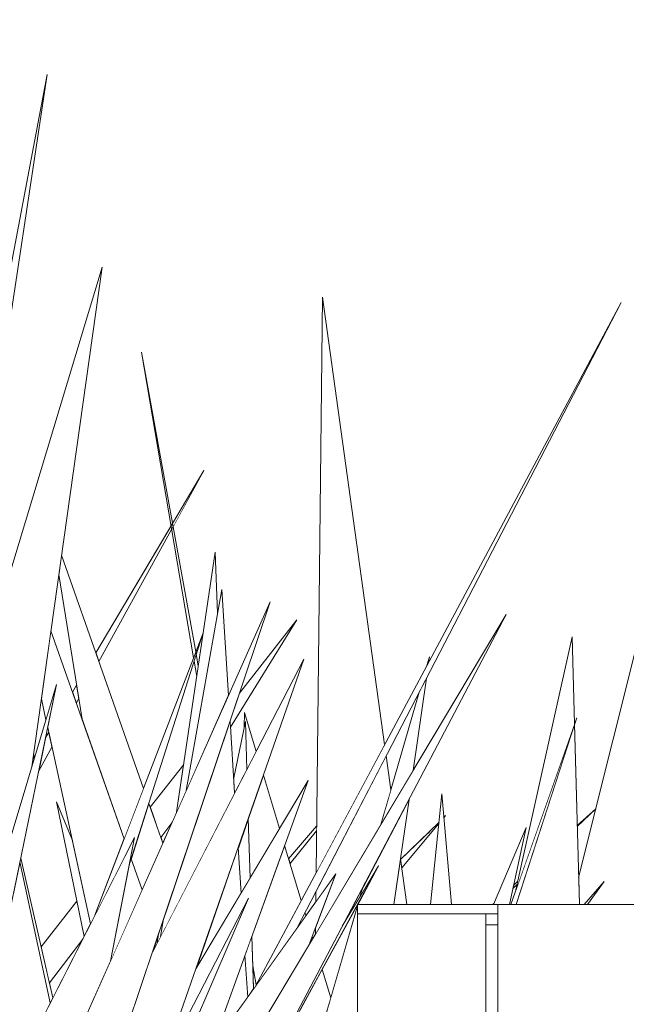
# Model space of a CAD drawing. Header units: millimetres. Extents: x 0 to 650, y -1 to 707.
# Tile 243 of 256: x 488.1 to 490, y 449.49 to 452.58. Entities that reach past the tile are written whole.
import ezdxf
from ezdxf.xclip import XClip

# ---------------------------------------------------------------- set-up
doc = ezdxf.new("R2010")
doc.units = ezdxf.units.MM
doc.header["$MEASUREMENT"] = 0
doc.header["$XCLIPFRAME"] = 0
doc.linetypes.add('Wipeout_Contour', pattern=[1000, 0, -1000])
doc.layers.add('Interior - Mobiliário .ARQ', color=7, linetype='Continuous')

# ---------------------------------------------------------------- blocks, each defined once
blk = doc.blocks.new('Desenho_5_5', base_point=(26.0927, 442.8059))
at = {"color": 254, "linetype": 'Wipeout_Contour', "lineweight": 0, "ltscale": 2658.722345}
blk.add_wipeout([(488.5745, 450.992), (488.3389, 450.595), (488.3487, 450.5671), (488.5763, 450.9813)], dxfattribs=at).dxf.layer = 'Interior - Mobiliário .ARQ'
at = {"color": 254, "linetype": 'Wipeout_Contour', "lineweight": 0, "ltscale": 2659.153605}
blk.add_wipeout([(488.7887, 450.4685), (488.7595, 450.3818), (488.7608, 450.3614), (488.9685, 450.6986)], dxfattribs=at).dxf.layer = 'Interior - Mobiliário .ARQ'
at = {"color": 254, "linetype": 'Wipeout_Contour', "lineweight": 0, "ltscale": 2657.02127}
blk.add_wipeout([(488.2658, 450.4719), (488.2778, 450.438), (488.2853, 450.4517), (488.2786, 450.4934)], dxfattribs=at).dxf.layer = 'Interior - Mobiliário .ARQ'
at = {"color": 254, "linetype": 'Wipeout_Contour', "lineweight": 0, "ltscale": 2656.71567}
blk.add_wipeout([(488.1817, 450.3301), (488.1594, 450.2226), (488.2014, 450.299), (488.1912, 450.346)], dxfattribs=at).dxf.layer = 'Interior - Mobiliário .ARQ'
at = {"color": 254, "linetype": 'Wipeout_Contour', "lineweight": 0, "ltscale": 2658.282328}
blk.add_wipeout([(488.8166, 450.0759), (488.8223, 449.8899), (488.9145, 450.0444), (488.8639, 450.2114)], dxfattribs=at).dxf.layer = 'Interior - Mobiliário .ARQ'
at = {"color": 254, "linetype": 'Wipeout_Contour', "lineweight": 0, "ltscale": 1992.798425}
blk.add_wipeout([(488.5422, 450.0168), (488.5482, 449.9998), (488.5772, 450.0625)], dxfattribs=at).dxf.layer = 'Interior - Mobiliário .ARQ'
at = {"color": 254, "linetype": 'Wipeout_Contour', "lineweight": 0, "ltscale": 2658.100864}
blk.add_wipeout([(488.9431, 449.9499), (488.9477, 449.9348), (489.0308, 450.0374), (489.0309, 450.0513)], dxfattribs=at).dxf.layer = 'Interior - Mobiliário .ARQ'
at = {"color": 254, "linetype": 'Wipeout_Contour', "lineweight": 0, "ltscale": 1994.465148}
blk.add_wipeout([(489.2938, 449.9475), (489.2974, 449.9213), (489.414, 450.0597)], dxfattribs=at).dxf.layer = 'Interior - Mobiliário .ARQ'
at = {"color": 254, "linetype": 'Wipeout_Contour', "lineweight": 0, "ltscale": 2659.761717}
blk.add_wipeout([(489.6484, 449.8674), (489.6461, 449.8564), (489.6592, 449.8691), (489.6615, 449.8796)], dxfattribs=at).dxf.layer = 'Interior - Mobiliário .ARQ'
at = {"color": 254, "linetype": 'Wipeout_Contour', "lineweight": 0, "ltscale": 3354.728909}
blk.add_wipeout([(489.5989, 448.9015), (504.2609, 448.9015), (504.2929, 449.049), (504.4335, 449.8059), (489.5989, 449.8059)], dxfattribs=at).dxf.layer = 'Interior - Mobiliário .ARQ'
at = {"color": 254, "linetype": 'Wipeout_Contour', "lineweight": 0, "ltscale": 1991.238294}
blk.add_wipeout([(488.1932, 449.5613), (488.2041, 449.5139), (488.2978, 449.6979)], dxfattribs=at).dxf.layer = 'Interior - Mobiliário .ARQ'
at = {"color": 254, "linetype": 'Wipeout_Contour', "lineweight": 0, "ltscale": 2655.72935}
blk.add_wipeout([(488.5338, 449.7098), (488.516, 449.6567), (488.5312, 449.6862), (488.5345, 449.708)], dxfattribs=at).dxf.layer = 'Interior - Mobiliário .ARQ'
at = {"color": 254, "linetype": 'Wipeout_Contour', "lineweight": 0, "ltscale": 7983.23984}
blk.add_wipeout([(489.8519, 449.891), (489.8542, 449.8059), (489.8691, 449.8059), (489.9315, 449.8789), (489.8798, 449.8059), (490.0016, 449.8059), (490.0284, 449.8939), (490.0251, 449.8059), (490.0407, 449.8059), (490.1245, 449.9028), (490.2573, 450.1232), (490.5226, 452.5781)], dxfattribs=at).dxf.layer = 'Interior - Mobiliário .ARQ'
at = {"color": 254, "linetype": 'Wipeout_Contour', "lineweight": 0, "ltscale": 1994.975474}
blk.add_wipeout([(488.5791, 450.9998), (488.581, 450.9898), (488.6778, 451.166)], dxfattribs=at).dxf.layer = 'Interior - Mobiliário .ARQ'
at = {"color": 254, "linetype": 'Wipeout_Contour', "lineweight": 0, "ltscale": 3324.298158}
blk.add_wipeout([(488.8044, 450.4079), (488.8037, 450.3617), (488.8074, 450.3795), (488.812, 450.2292), (488.8413, 450.286)], dxfattribs=at).dxf.layer = 'Interior - Mobiliário .ARQ'
at = {"color": 254, "linetype": 'Wipeout_Contour', "lineweight": 0, "ltscale": 3320.947228}
blk.add_wipeout([(488.6142, 450.2454), (488.5091, 450.111), (488.5422, 450.0168), (488.5746, 450.0591), (488.592, 450.0958)], dxfattribs=at).dxf.layer = 'Interior - Mobiliário .ARQ'
at = {"color": 254, "linetype": 'Wipeout_Contour', "lineweight": 0, "ltscale": 3321.668737}
blk.add_wipeout([(488.8279, 449.7074), (488.8308, 449.6139), (488.8415, 449.555), (488.9827, 449.8191), (488.9306, 449.9913)], dxfattribs=at).dxf.layer = 'Interior - Mobiliário .ARQ'
at = {"color": 254, "linetype": 'Wipeout_Contour', "lineweight": 0, "ltscale": 2655.025852}
blk.add_wipeout([(488.1673, 449.6739), (488.1932, 449.5613), (488.2978, 449.6979), (488.2792, 449.817)], dxfattribs=at).dxf.layer = 'Interior - Mobiliário .ARQ'
at = {"color": 254, "linetype": 'Wipeout_Contour', "lineweight": 0, "ltscale": 2659.241048}
blk.add_wipeout([(489.5611, 449.7427), (489.5989, 449.7427), (489.5989, 449.777), (489.5611, 449.777)], dxfattribs=at).dxf.layer = 'Interior - Mobiliário .ARQ'
at = {"color": 254, "linetype": 'Wipeout_Contour', "lineweight": 0, "ltscale": 1995.705026}
blk.add_wipeout([(489.6555, 449.8526), (489.8392, 450.372), (489.8319, 450.6452)], dxfattribs=at).dxf.layer = 'Interior - Mobiliário .ARQ'
at = {"color": 254, "linetype": 'Wipeout_Contour', "lineweight": 0, "ltscale": 2655.438664}
blk.add_wipeout([(488.2154, 450.1284), (488.3019, 449.706), (488.3224, 449.7461), (488.2654, 450.0064)], dxfattribs=at).dxf.layer = 'Interior - Mobiliário .ARQ'
at = {"color": 254, "linetype": 'Wipeout_Contour', "lineweight": 0, "ltscale": 1993.03778}
blk.add_wipeout([(488.9686, 449.7314), (488.9972, 449.7713), (488.9943, 449.781)], dxfattribs=at).dxf.layer = 'Interior - Mobiliário .ARQ'
at = {"color": 254, "linetype": 'Wipeout_Contour', "lineweight": 0, "ltscale": 2658.922467}
blk.add_wipeout([(489.5611, 449.4452), (489.5989, 449.4894), (489.5989, 449.7427), (489.5611, 449.7427)], dxfattribs=at).dxf.layer = 'Interior - Mobiliário .ARQ'
at = {"color": 254, "linetype": 'Wipeout_Contour', "lineweight": 0, "ltscale": 2656.059968}
blk.add_wipeout([(488.8415, 449.555), (488.8308, 449.6139), (488.833, 449.542), (488.8391, 449.5506)], dxfattribs=at).dxf.layer = 'Interior - Mobiliário .ARQ'
at = {"color": 254, "linetype": 'Wipeout_Contour', "lineweight": 0, "ltscale": 3322.172472}
blk.add_wipeout([(488.2229, 450.8397), (488.2958, 450.3866), (488.4276, 450.0118), (488.4883, 450.17), (488.2315, 450.9007)], dxfattribs=at).dxf.layer = 'Interior - Mobiliário .ARQ'
at = {"color": 254, "linetype": 'Wipeout_Contour', "lineweight": 0, "ltscale": 1994.704267}
blk.add_wipeout([(489.6563, 449.8059), (489.8542, 449.8059), (489.8392, 450.3703)], dxfattribs=at).dxf.layer = 'Interior - Mobiliário .ARQ'
at = {"color": 254, "linetype": 'Wipeout_Contour', "lineweight": 0, "ltscale": 2658.268806}
blk.add_wipeout([(489.1591, 448.9744), (489.5611, 449.4452), (489.5611, 449.777), (489.1591, 449.777)], dxfattribs=at).dxf.layer = 'Interior - Mobiliário .ARQ'
at = {"color": 254, "linetype": 'Wipeout_Contour', "lineweight": 0, "ltscale": 1993.915512}
blk.add_wipeout([(488.6522, 450.5975), (488.4817, 451.5363), (488.645, 450.5786)], dxfattribs=at).dxf.layer = 'Interior - Mobiliário .ARQ'
at = {"color": 254, "linetype": 'Wipeout_Contour', "lineweight": 0, "ltscale": 5314.417867}
blk.add_wipeout([(488.1682, 450.4509), (488.1826, 450.385), (488.2159, 450.4953), (488.188, 450.3606), (488.3224, 449.7461), (488.3361, 449.7731), (488.4276, 450.0118), (488.1982, 450.6641)], dxfattribs=at).dxf.layer = 'Interior - Mobiliário .ARQ'
at = {"color": 254, "linetype": 'Wipeout_Contour', "lineweight": 0, "ltscale": 2656.653085}
blk.add_wipeout([(488.4495, 449.9497), (488.4837, 449.8522), (488.5487, 449.9984), (488.5048, 450.1232)], dxfattribs=at).dxf.layer = 'Interior - Mobiliário .ARQ'
at = {"color": 254, "linetype": 'Wipeout_Contour', "lineweight": 0, "ltscale": 1995.170341}
blk.add_wipeout([(489.8691, 449.8059), (489.8798, 449.8059), (489.9315, 449.8789)], dxfattribs=at).dxf.layer = 'Interior - Mobiliário .ARQ'
at = {"color": 254, "linetype": 'Wipeout_Contour', "lineweight": 0, "ltscale": 2658.734331}
blk.add_wipeout([(489.1591, 449.8059), (489.1591, 449.777), (489.5989, 449.777), (489.5989, 449.8059)], dxfattribs=at).dxf.layer = 'Interior - Mobiliário .ARQ'
at = {"layer": 'Interior - Mobiliário .ARQ', "color": 7, "linetype": 'Continuous', "lineweight": 0}
for p, q in [((488.5763, 450.9813), (488.6778, 451.166)), ((488.6778, 451.166), (488.5791, 450.9998))]:
    blk.add_line(p, q, dxfattribs=at)
at = {"color": 254, "linetype": 'Wipeout_Contour', "lineweight": 0, "ltscale": 2658.703245}
blk.add_wipeout([(488.6467, 450.5686), (488.6549, 450.5202), (488.66, 450.5545), (488.6535, 450.5901)], dxfattribs=at).dxf.layer = 'Interior - Mobiliário .ARQ'
at = {"color": 254, "linetype": 'Wipeout_Contour', "lineweight": 0, "ltscale": 5316.871982}
blk.add_wipeout([(489.0274, 449.7338), (489.0272, 449.7139), (489.2323, 450.0571), (489.2636, 450.1651), (489.2487, 450.272), (489.0286, 449.8472), (489.0283, 449.8147), (489.0911, 449.9024)], dxfattribs=at).dxf.layer = 'Interior - Mobiliário .ARQ'
at = {"color": 254, "linetype": 'Wipeout_Contour', "lineweight": 0, "ltscale": 1994.043651}
blk.add_wipeout([(489.4235, 450.1528), (489.3881, 449.8059), (489.4539, 449.8059)], dxfattribs=at).dxf.layer = 'Interior - Mobiliário .ARQ'
at = {"color": 254, "linetype": 'Wipeout_Contour', "lineweight": 0, "ltscale": 2656.35298}
blk.add_wipeout([(488.3846, 449.6291), (488.4837, 449.8522), (488.4495, 449.9497), (488.4433, 449.9303)], dxfattribs=at).dxf.layer = 'Interior - Mobiliário .ARQ'
at = {"color": 254, "linetype": 'Wipeout_Contour', "lineweight": 0, "ltscale": 1995.287856}
blk.add_wipeout([(489.0293, 449.9061), (489.2439, 450.3072), (489.0493, 451.7093)], dxfattribs=at).dxf.layer = 'Interior - Mobiliário .ARQ'
at = {"color": 254, "linetype": 'Wipeout_Contour', "lineweight": 0, "ltscale": 1993.643597}
blk.add_wipeout([(489.2936, 449.9488), (489.2731, 449.8059), (489.3134, 449.8059)], dxfattribs=at).dxf.layer = 'Interior - Mobiliário .ARQ'
at = {"color": 254, "linetype": 'Wipeout_Contour', "lineweight": 0, "ltscale": 1993.174082}
blk.add_wipeout([(489.0481, 449.6032), (489.0751, 449.5142), (489.1591, 449.8043)], dxfattribs=at).dxf.layer = 'Interior - Mobiliário .ARQ'
at = {"color": 254, "linetype": 'Wipeout_Contour', "lineweight": 0, "ltscale": 1993.48864}
blk.add_wipeout([(489.1112, 449.7382), (489.1666, 449.8303), (489.1751, 449.8597)], dxfattribs=at).dxf.layer = 'Interior - Mobiliário .ARQ'
at = {"color": 254, "linetype": 'Wipeout_Contour', "lineweight": 0, "ltscale": 2657.05731}
blk.add_wipeout([(488.9536, 449.0943), (489.0751, 449.5142), (489.0481, 449.6032), (488.98, 449.4785)], dxfattribs=at).dxf.layer = 'Interior - Mobiliário .ARQ'
at = {"color": 254, "linetype": 'Wipeout_Contour', "lineweight": 0, "ltscale": 5969.396767}
blk.add_wipeout([(488.2903, 448.7799), (487.987, 447.9747), (488.0582, 448.0702), (488.189, 448.2454), (488.536, 448.892), (489.0073, 449.6806), (489.0911, 449.9024), (488.1634, 448.607), (488.1098, 448.4474)], dxfattribs=at).dxf.layer = 'Interior - Mobiliário .ARQ'
at = {"color": 254, "linetype": 'Wipeout_Contour', "lineweight": 0, "ltscale": 4643.730871}
blk.add_wipeout([(488.2108, 448.1526), (488.1857, 448.0734), (488.6596, 448.8804), (489.6252, 450.7146), (488.536, 448.892), (488.189, 448.2454), (488.2781, 448.3649)], dxfattribs=at).dxf.layer = 'Interior - Mobiliário .ARQ'
at = {"color": 254, "linetype": 'Wipeout_Contour', "lineweight": 0, "ltscale": 4636.821241}
blk.add_wipeout([(487.4857, 447.2526), (487.5226, 447.3558), (488.1077, 448.4412), (488.8848, 450.7547), (487.6478, 447.9712), (487.4973, 447.4699), (487.4951, 447.428)], dxfattribs=at).dxf.layer = 'Interior - Mobiliário .ARQ'
at = {"color": 254, "linetype": 'Wipeout_Contour', "lineweight": 0, "ltscale": 4643.145999}
blk.add_wipeout([(487.5245, 448.2645), (487.5132, 448.0271), (487.6114, 448.4899), (488.1383, 450.2379), (488.3583, 451.8024), (487.8303, 450.053), (487.6906, 449.128)], dxfattribs=at).dxf.layer = 'Interior - Mobiliário .ARQ'
at = {"color": 254, "linetype": 'Wipeout_Contour', "lineweight": 0, "ltscale": 3984.301094}
blk.add_wipeout([(488.8173, 449.8266), (488.4894, 449.0623), (488.7018, 449.3589), (489.0041, 450.1944), (488.6524, 449.6052), (488.548, 449.3059)], dxfattribs=at).dxf.layer = 'Interior - Mobiliário .ARQ'
at = {"color": 254, "linetype": 'Wipeout_Contour', "lineweight": 0, "ltscale": 4637.401321}
blk.add_wipeout([(487.4948, 447.6432), (487.5083, 447.6743), (487.4983, 447.4877), (487.8131, 448.5494), (488.2159, 450.4953), (487.6114, 448.4899), (487.5132, 448.0271)], dxfattribs=at).dxf.layer = 'Interior - Mobiliário .ARQ'
at = {"color": 254, "linetype": 'Wipeout_Contour', "lineweight": 0, "ltscale": 1990.879927}
blk.add_wipeout([(488.2462, 448.7226), (488.4894, 449.0623), (488.8173, 449.8266)], dxfattribs=at).dxf.layer = 'Interior - Mobiliário .ARQ'
at = {"color": 254, "linetype": 'Wipeout_Contour', "lineweight": 0, "ltscale": 4642.540719}
blk.add_wipeout([(487.552, 448.838), (487.5245, 448.2645), (487.6906, 449.128), (488.1859, 452.406), (487.5657, 449.1282), (487.5455, 448.992), (487.5627, 449.062)], dxfattribs=at).dxf.layer = 'Interior - Mobiliário .ARQ'
at = {"color": 254, "linetype": 'Wipeout_Contour', "lineweight": 0, "ltscale": 1992.988265}
blk.add_wipeout([(489.1112, 449.7382), (488.8243, 449.1933), (489.2249, 449.9271)], dxfattribs=at).dxf.layer = 'Interior - Mobiliário .ARQ'
at = {"color": 254, "linetype": 'Wipeout_Contour', "lineweight": 0, "ltscale": 3318.743587}
blk.add_wipeout([(488.516, 449.6567), (488.1634, 448.607), (488.2462, 448.7226), (488.548, 449.3059), (488.9909, 450.5753)], dxfattribs=at).dxf.layer = 'Interior - Mobiliário .ARQ'
at = {"layer": 'Interior - Mobiliário .ARQ', "color": 7, "linetype": 'Continuous', "lineweight": 0}
for p, q in [((488.2229, 450.8397), (488.2958, 450.3866)), ((488.2786, 450.4934), (488.2658, 450.4719)), ((488.1826, 450.385), (488.1682, 450.4509)), ((488.2778, 450.438), (488.2853, 450.4517)), ((488.1912, 450.346), (488.1817, 450.3301)), ((488.1594, 450.2226), (488.2014, 450.299)), ((488.15, 450.2766), (488.1418, 450.2629))]:
    blk.add_line(p, q, dxfattribs=at)
at = {"color": 254, "linetype": 'Wipeout_Contour', "lineweight": 0, "ltscale": 1994.884155}
blk.add_wipeout([(488.8391, 449.5506), (488.9686, 449.7314), (489.9848, 451.6923)], dxfattribs=at).dxf.layer = 'Interior - Mobiliário .ARQ'
at = {"color": 254, "linetype": 'Wipeout_Contour', "lineweight": 0, "ltscale": 2657.940663}
blk.add_wipeout([(488.8074, 450.3795), (488.7709, 450.203), (488.7739, 450.1557), (488.812, 450.2292)], dxfattribs=at).dxf.layer = 'Interior - Mobiliário .ARQ'
at = {"color": 254, "linetype": 'Wipeout_Contour', "lineweight": 0, "ltscale": 2657.274627}
blk.add_wipeout([(488.7848, 449.9847), (488.7939, 449.8423), (488.8223, 449.8899), (488.8166, 450.0759)], dxfattribs=at).dxf.layer = 'Interior - Mobiliário .ARQ'
at = {"color": 254, "linetype": 'Wipeout_Contour', "lineweight": 0, "ltscale": 3317.248252}
blk.add_wipeout([(487.9444, 448.6387), (488.3846, 449.6291), (488.4601, 450.0166), (487.9726, 449.0594), (487.948, 448.8849)], dxfattribs=at).dxf.layer = 'Interior - Mobiliário .ARQ'
at = {"layer": 'Interior - Mobiliário .ARQ', "color": 7, "linetype": 'Continuous', "lineweight": 0}
for p, q in [((489.0493, 451.7093), (489.0293, 449.9061)), ((488.9685, 450.6986), (488.7887, 450.4685)), ((489.3842, 450.5819), (489.3765, 450.5551)), ((489.3818, 450.5651), (489.3842, 450.5819)), ((488.8044, 450.4079), (488.8037, 450.3617)), ((488.8413, 450.286), (488.8044, 450.4079)), ((488.812, 450.2292), (488.8074, 450.3795)), ((488.9145, 450.0444), (488.8639, 450.2114)), ((488.2654, 450.0064), (488.2154, 450.1284)), ((489.4539, 449.8059), (489.4235, 450.1528)), ((488.8223, 449.8899), (488.8166, 450.0759)), ((489.4351, 450.0847), (489.4299, 450.0797)), ((489.43, 450.0787), (489.4351, 450.0847)), ((489.0309, 450.0513), (488.9431, 449.9499)), ((488.9477, 449.9348), (489.0308, 450.0374)), ((489.9315, 449.8789), (489.8691, 449.8059)), ((489.8798, 449.8059), (489.9315, 449.8789)), ((489.5611, 449.777), (489.5611, 449.7427)), ((489.5611, 449.7427), (489.5611, 449.4452)), ((489.5989, 449.7427), (489.5611, 449.7427))]:
    blk.add_line(p, q, dxfattribs=at)
at = {"color": 254, "linetype": 'Wipeout_Contour', "lineweight": 0, "ltscale": 2656.764782}
blk.add_wipeout([(488.6739, 450.6542), (488.3361, 449.7731), (488.4601, 450.0166), (488.4433, 449.9303)], dxfattribs=at).dxf.layer = 'Interior - Mobiliário .ARQ'
at = {"color": 254, "linetype": 'Wipeout_Contour', "lineweight": 0, "ltscale": 1994.482811}
blk.add_wipeout([(489.6878, 450.0478), (489.5849, 449.8059), (489.635, 449.8059)], dxfattribs=at).dxf.layer = 'Interior - Mobiliário .ARQ'
at = {"color": 254, "linetype": 'Wipeout_Contour', "lineweight": 0, "ltscale": 2654.990191}
blk.add_wipeout([(488.1034, 449.9518), (488.101, 449.9405), (488.196, 449.4981), (488.2041, 449.5139)], dxfattribs=at).dxf.layer = 'Interior - Mobiliário .ARQ'
at = {"color": 254, "linetype": 'Wipeout_Contour', "lineweight": 0, "ltscale": 4647.164871}
blk.add_wipeout([(488.9265, 448.7021), (489.153, 448.9673), (489.1591, 449.0097), (489.1591, 449.8043), (488.9536, 449.0943), (489.083, 449.27), (488.9503, 449.0473)], dxfattribs=at).dxf.layer = 'Interior - Mobiliário .ARQ'
at = {"color": 254, "linetype": 'Wipeout_Contour', "lineweight": 0, "ltscale": 2656.368051}
blk.add_wipeout([(488.8279, 449.7074), (488.8063, 449.6477), (488.8147, 449.5164), (488.833, 449.542)], dxfattribs=at).dxf.layer = 'Interior - Mobiliário .ARQ'
at = {"layer": 'Interior - Mobiliário .ARQ', "color": 7, "linetype": 'Continuous', "lineweight": 0}
for p, q in [((488.3583, 451.8024), (487.8303, 450.053)), ((488.1383, 450.2379), (488.3583, 451.8024)), ((488.3487, 450.5671), (488.5763, 450.9813)), ((488.4883, 450.17), (488.2315, 450.9007)), ((488.1982, 450.6641), (488.4276, 450.0118)), ((488.2154, 450.1284), (488.3019, 449.706)), ((488.4601, 450.0166), (488.3846, 449.6291)), ((488.9827, 449.8191), (488.9306, 449.9913)), ((488.4495, 449.9497), (488.4837, 449.8522)), ((489.0073, 449.6806), (489.0911, 449.9024)), ((489.0286, 449.8472), (489.0283, 449.8147)), ((489.5864, 449.8094), (489.5827, 449.8059)), ((489.5989, 448.9015), (489.5989, 449.8059)), ((488.9972, 449.7713), (488.9943, 449.781)), ((489.1591, 449.777), (489.1591, 448.9744)), ((489.5989, 449.777), (489.1591, 449.777)), ((489.0274, 449.7338), (489.0272, 449.7139)), ((489.0188, 449.6999), (489.0169, 449.7062)), ((488.8308, 449.6139), (488.8415, 449.555)), ((489.0751, 449.5142), (489.0481, 449.6032))]:
    blk.add_line(p, q, dxfattribs=at)
at = {"color": 254, "linetype": 'Wipeout_Contour', "lineweight": 0, "ltscale": 2657.020083}
blk.add_wipeout([(488.5414, 449.7058), (488.7739, 450.1557), (488.7595, 450.3818), (488.5512, 449.7616)], dxfattribs=at).dxf.layer = 'Interior - Mobiliário .ARQ'
at = {"color": 254, "linetype": 'Wipeout_Contour', "lineweight": 0, "ltscale": 1995.184768}
blk.add_wipeout([(489.846, 450.3915), (489.639, 449.8059), (489.6563, 449.8059)], dxfattribs=at).dxf.layer = 'Interior - Mobiliário .ARQ'
at = {"color": 254, "linetype": 'Wipeout_Contour', "lineweight": 0, "ltscale": 4651.987898}
blk.add_wipeout([(489.1596, 449.8059), (489.2731, 449.8059), (489.3203, 450.1354), (489.1751, 449.8597), (489.1666, 449.8303), (489.2249, 449.9271), (489.1605, 449.809)], dxfattribs=at).dxf.layer = 'Interior - Mobiliário .ARQ'
at = {"color": 254, "linetype": 'Wipeout_Contour', "lineweight": 0, "ltscale": 3318.656409}
blk.add_wipeout([(488.0283, 449.1687), (488.196, 449.4981), (488.101, 449.9405), (488.0868, 449.8716), (488.0298, 449.4663)], dxfattribs=at).dxf.layer = 'Interior - Mobiliário .ARQ'
at = {"layer": 'Interior - Mobiliário .ARQ', "color": 7, "linetype": 'Continuous', "lineweight": 0}
for p, q in [((490.5226, 452.5781), (489.8519, 449.891)), ((488.1859, 452.406), (487.5657, 449.1282)), ((487.6906, 449.128), (488.1859, 452.406)), ((489.6555, 449.8526), (489.8319, 450.6452)), ((489.8319, 450.6452), (489.8392, 450.372)), ((487.6114, 448.4899), (488.2159, 450.4953)), ((488.2159, 450.4953), (487.8131, 448.5494)), ((488.8074, 450.3795), (488.7709, 450.203)), ((489.639, 449.8059), (489.846, 450.3915)), ((489.846, 450.3915), (489.6563, 449.8059)), ((488.3224, 449.7461), (488.188, 450.3606)), ((489.8392, 450.372), (489.8542, 449.8059)), ((488.5487, 449.9984), (488.5048, 450.1232)), ((489.9057, 450.1065), (489.8476, 450.0536)), ((489.8477, 450.0506), (489.9057, 450.1065)), ((488.5746, 450.0591), (488.5785, 450.0654)), ((488.5422, 450.0168), (488.5772, 450.0625)), ((489.5849, 449.8059), (489.6878, 450.0478)), ((489.6878, 450.0478), (489.635, 449.8059)), ((487.9726, 449.0594), (488.4601, 450.0166)), ((488.5517, 450.0051), (488.5482, 449.9998)), ((488.2041, 449.5139), (488.1034, 449.9518)), ((489.3134, 449.8059), (489.2936, 449.9488)), ((488.196, 449.4981), (488.101, 449.9405)), ((489.2249, 449.9271), (489.1112, 449.7382)), ((489.6615, 449.8796), (489.6484, 449.8674)), ((489.1751, 449.8597), (489.1666, 449.8303)), ((489.6461, 449.8564), (489.6592, 449.8691)), ((488.2792, 449.817), (488.1673, 449.6739)), ((489.1596, 449.8059), (488.9536, 449.0943)), ((489.1591, 449.8059), (489.1591, 449.777)), ((489.5989, 449.8059), (489.1591, 449.8059)), ((489.1605, 449.809), (489.1596, 449.8059)), ((504.4335, 449.8059), (489.5989, 449.8059)), ((488.1932, 449.5613), (488.2978, 449.6979))]:
    blk.add_line(p, q, dxfattribs=at)
at = {"color": 254, "linetype": 'Wipeout_Contour', "lineweight": 0, "ltscale": 1993.675469}
blk.add_wipeout([(488.7333, 450.7936), (488.6222, 450.1638), (488.7545, 450.4615)], dxfattribs=at).dxf.layer = 'Interior - Mobiliário .ARQ'
at = {"color": 254, "linetype": 'Wipeout_Contour', "lineweight": 0, "ltscale": 2659.774328}
blk.add_wipeout([(489.3524, 450.472), (489.2323, 450.0571), (489.3333, 450.2261), (489.3746, 450.5149)], dxfattribs=at).dxf.layer = 'Interior - Mobiliário .ARQ'
at = {"color": 254, "linetype": 'Wipeout_Contour', "lineweight": 0, "ltscale": 1992.451267}
blk.add_wipeout([(488.7848, 449.9847), (488.6524, 449.6052), (488.7939, 449.8423)], dxfattribs=at).dxf.layer = 'Interior - Mobiliário .ARQ'
at = {"color": 254, "linetype": 'Wipeout_Contour', "lineweight": 0, "ltscale": 2656.024573}
blk.add_wipeout([(488.5312, 449.6862), (488.5414, 449.7058), (488.5512, 449.7616), (488.5355, 449.7147)], dxfattribs=at).dxf.layer = 'Interior - Mobiliário .ARQ'
at = {"layer": 'Interior - Mobiliário .ARQ', "color": 7, "linetype": 'Continuous', "lineweight": 0}
for p, q in [((489.2439, 450.3072), (489.0493, 451.7093)), ((488.8391, 449.5506), (489.9848, 451.6923)), ((489.9848, 451.6923), (488.9686, 449.7314)), ((488.7608, 450.3614), (488.9685, 450.6986)), ((489.3333, 450.2261), (489.3746, 450.5149)), ((489.3524, 450.472), (489.2323, 450.0571)), ((488.7595, 450.3818), (488.7739, 450.1557)), ((489.2636, 450.1651), (489.2487, 450.272)), ((489.2731, 449.8059), (489.3203, 450.1354)), ((489.4235, 450.1528), (489.3881, 449.8059)), ((489.4145, 450.0648), (489.2938, 449.9475)), ((489.2974, 449.9213), (489.414, 450.0597)), ((488.7848, 449.9847), (488.7939, 449.8423)), ((488.5414, 449.7058), (488.5512, 449.7616)), ((488.5312, 449.6862), (488.5355, 449.7147)), ((488.5338, 449.7098), (488.5345, 449.708))]:
    blk.add_line(p, q, dxfattribs=at)
at = {"color": 254, "linetype": 'Wipeout_Contour', "lineweight": 0, "ltscale": 2658.236481}
blk.add_wipeout([(488.592, 450.0958), (488.6222, 450.1638), (488.7202, 450.7195), (488.7128, 450.9103)], dxfattribs=at).dxf.layer = 'Interior - Mobiliário .ARQ'
at = {"color": 254, "linetype": 'Wipeout_Contour', "lineweight": 0, "ltscale": 1991.856696}
blk.add_wipeout([(488.7018, 449.3589), (488.8147, 449.5164), (488.8063, 449.6477)], dxfattribs=at).dxf.layer = 'Interior - Mobiliário .ARQ'
at = {"layer": 'Interior - Mobiliário .ARQ', "color": 7, "linetype": 'Continuous', "lineweight": 0}
for p, q in [((488.645, 450.5786), (488.4817, 451.5363)), ((488.4817, 451.5363), (488.6522, 450.5975)), ((488.5791, 450.9998), (488.3389, 450.595)), ((488.592, 450.0958), (488.7128, 450.9103)), ((488.7128, 450.9103), (488.7202, 450.7195)), ((488.6222, 450.1638), (488.7333, 450.7936)), ((488.7333, 450.7936), (488.7545, 450.4615)), ((487.6478, 447.9712), (488.8848, 450.7547)), ((488.8848, 450.7547), (488.1077, 448.4412)), ((489.6252, 450.7146), (488.536, 448.892)), ((488.6596, 448.8804), (489.6252, 450.7146)), ((488.6739, 450.6542), (488.3361, 449.7731)), ((488.4433, 449.9303), (488.6739, 450.6542)), ((488.6522, 450.5975), (488.66, 450.5545)), ((488.9909, 450.5753), (488.516, 449.6567)), ((488.548, 449.3059), (488.9909, 450.5753)), ((488.6549, 450.5202), (488.6467, 450.5686)), ((488.6142, 450.2454), (488.5091, 450.111)), ((489.0041, 450.1944), (488.6524, 449.6052)), ((488.7018, 449.3589), (489.0041, 450.1944)), ((488.8243, 449.1933), (489.2249, 449.9271)), ((489.0911, 449.9024), (488.1634, 448.607)), ((488.2462, 448.7226), (488.8173, 449.8266)), ((488.8173, 449.8266), (488.4894, 449.0623)), ((488.833, 449.542), (488.8279, 449.7074)), ((488.8063, 449.6477), (488.8147, 449.5164))]:
    blk.add_line(p, q, dxfattribs=at)

msp = doc.modelspace()

# ---------------------------------------------------------------- block references
at = {"color": 7, "linetype": 'Continuous', "lineweight": 0}
ref = msp.add_blockref('Desenho_5_5', (26.0927, 442.8059), dxfattribs=at)
XClip(ref).set_block_clipping_path([(360.0636904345, 428.2751855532), (639.463055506, 506.7925253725)])

doc.saveas('drawing.dxf')
